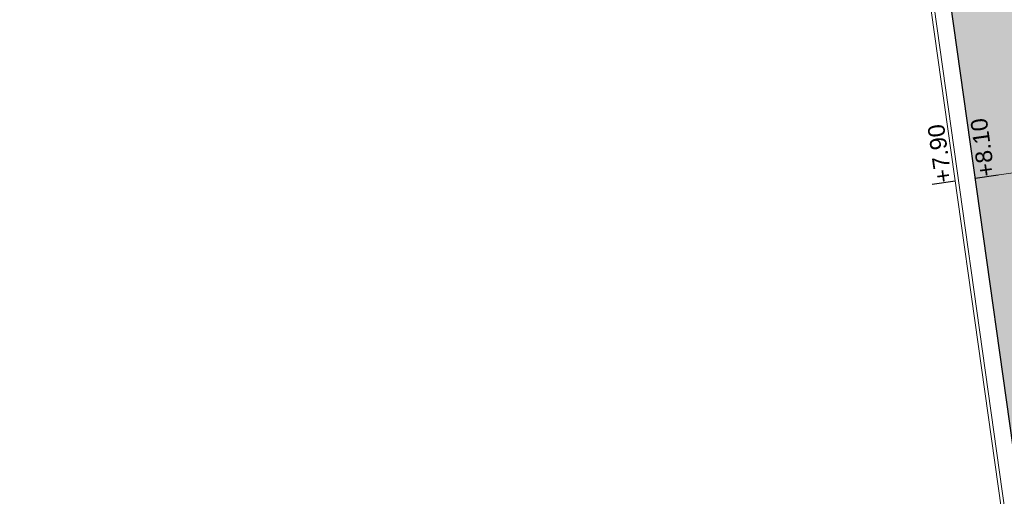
# Model space of a CAD drawing. Extents: x 98477 to 100410, y 398052 to 398969.
# Tile 166 of 256: x 98576 to 98605, y 398431 to 398445. Entities that reach past the tile are written whole.
import ezdxf
from ezdxf.enums import TextEntityAlignment as Align

# ---------------------------------------------------------------- set-up
doc = ezdxf.new("R2010")
doc.units = 0
doc.linetypes.add('AL-NUTSTRACE', pattern=[17, 5, -3.5, 0, -3.5, 5])
for name, color, linetype, lineweight in [('N-KO-kantverharding', 2, 'Continuous', 25), ("N-VH-arcering 'MAT' grijs 251", 251, 'Continuous', 18), ('N-VH-arcering printbeton', 8, 'Continuous', 9), ('X-AL-hoogtelijn - Niv 1', 1, 'AL-HOOGTELIJN', 18), ('X-AL-nutstrace VERWERKT', 252, 'AL-NUTSTRACE', 18), ('X-AL-planthoogte VERWERKT', 180, 'Continuous', 25)]:
    doc.layers.add(name, color=color, linetype=linetype, lineweight=lineweight)
doc.layers.add('X-AL-contourlijnen', color=30, linetype='Continuous', plot=False)
doc.layers.add('X-AL-hulplijn', color=30, linetype='Continuous', plot=False)
doc.styles.add('CS Annotative', font='arial.ttf')
doc.styles.get("Standard").update_dxf_attribs({"font": 'txt.shx'})
doc.linetypes.add('AL-HOOGTELIJN', pattern='A,10,-1.5,["H",Standard,S=0.9,R=0,X=-0.3,Y=-0.45],-1.5,30', length=43)

# ---------------------------------------------------------------- blocks, each defined once
blk = doc.blocks.new('*U326')
at = {"layer": 'X-AL-hulplijn', "flags": 128}
blk.add_lwpolyline([(0.3465938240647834, 0.0487105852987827), (-0.3465938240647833, -0.04871058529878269)], dxfattribs=at)
at = {"layer": 'X-AL-planthoogte VERWERKT', "linetype": 'Continuous', "style": 'CS Annotative'}
blk.add_attdef('HOOGTE-RECHTS', text='', height=0.4999999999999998, rotation=277.9999999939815, dxfattribs=at).set_placement((-2.910383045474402e-11, -5.820766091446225e-11), align=Align.MIDDLE_LEFT)

msp = doc.modelspace()

# ---------------------------------------------------------------- hatches: boundary and pattern name
at = {"layer": "N-VH-arcering 'MAT' grijs 251"}
h = msp.add_hatch(color=256, dxfattribs=at)
h.dxf.hatch_style = 1
edge = h.paths.add_edge_path()
edge.add_line((98801.70985258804, 398275.5025756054), (98759.07881222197, 398269.5111736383))
edge.add_arc((98758.55691309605, 398273.2246788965), 3.749999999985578, 188.0000000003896, 277.9999999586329, ccw=False)
edge.add_line((98754.84340783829, 398272.7027797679), (98754.7320693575, 398273.4949942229))
edge.add_arc((98759.43584268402, 398274.1560664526), 4.75000000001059, 98.00000000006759, 188.0000000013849, ccw=False)
edge.add_line((98758.77477045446, 398278.859839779), (98802.64364589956, 398285.0252081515))
edge.add_arc((98800.79960231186, 398298.1462600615), 13.24999999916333, 278.0000000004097, 315.3695932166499)
edge.add_arc((98814.32101528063, 398284.7981743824), 5.750000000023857, 97.99999999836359, 135.3695932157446, ccw=False)
edge.add_line((98813.52076995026, 398290.4922157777), (98817.94515990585, 398291.114023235))
edge.add_arc((98818.74540523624, 398285.4199818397), 5.750000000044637, 8.00000000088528, 97.99999999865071, ccw=False)
edge.add_line((98824.43944663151, 398286.2202271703), (98832.12180180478, 398231.5574297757))
edge.add_arc((98824.4472242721, 398230.4788382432), 7.74999999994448, -36.90337989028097, 8.000000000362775, ccw=False)
edge.add_line((98830.64450586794, 398225.8252159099), (98822.02531955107, 398214.3469478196))
edge.add_arc((98828.62242576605, 398209.3930917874), 8.249999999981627, 143.0966201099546, 188.000000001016)
edge.add_line((98820.45271419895, 398208.2449137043), (98820.95212056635, 398204.6914527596))
edge.add_line((98820.95212056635, 398204.6914527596), (98824.98814049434, 398175.9736787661))
edge.add_line((98824.98814049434, 398175.9736787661), (98826.34507822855, 398166.3185650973))
edge.add_arc((98829.56344945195, 398166.7708776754), 3.249999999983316, 187.9999999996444, 277.9999999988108)
edge.add_line((98830.01576203, 398163.552506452), (98845.49611657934, 398165.7281284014))
edge.add_line((98845.49611657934, 398165.7281284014), (98850.05134969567, 398166.3683246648))
edge.add_line((98850.05134969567, 398166.3683246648), (98871.26042709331, 398169.349066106))
edge.add_line((98871.26042709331, 398169.349066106), (98879.77673248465, 398170.5459547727))
edge.add_line((98879.77673248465, 398170.5459547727), (98895.91810200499, 398172.8144763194))
edge.add_line((98895.91810200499, 398172.8144763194), (98895.01347684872, 398179.2512187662))
edge.add_line((98895.01347684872, 398179.2512187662), (98835.84495974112, 398170.9356259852))
edge.add_arc((98835.18388751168, 398175.6393993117), 4.749999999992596, 188.0000000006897, 277.9999999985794, ccw=False)
edge.add_line((98830.48011418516, 398174.9783270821), (98825.97718274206, 398207.0183491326))
edge.add_arc((98833.65176027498, 398208.096940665), 7.750000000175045, 143.0966201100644, 188.0000000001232, ccw=False)
edge.add_line((98827.4544786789, 398212.7505629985), (98836.07366499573, 398224.2288310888))
edge.add_arc((98829.47655878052, 398229.1826871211), 8.250000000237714, 323.096620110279, 367.9999999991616)
edge.add_line((98837.64627034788, 398230.3308652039), (98837.34238794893, 398232.4931008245))
edge.add_line((98837.34238794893, 398232.4931008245), (98837.34238780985, 398232.493100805))
edge.add_line((98837.34238780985, 398232.493100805), (98829.68786739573, 398286.9578446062))
edge.add_arc((98835.38190879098, 398287.7580899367), 5.749999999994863, 97.99999999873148, 188.0000000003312, ccw=False)
edge.add_line((98834.58166346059, 398293.452131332), (98882.50500414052, 398300.1873176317))
edge.add_arc((98883.61838894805, 398292.2651730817), 8.000000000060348, 11.632034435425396, 97.9999999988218, ccw=False)
edge.add_line((98891.45409032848, 398293.8781776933), (98890.9995, 398296.0865))
edge.add_line((98890.9995, 398296.0865), (98889.023, 398305.688))
edge.add_line((98889.023, 398305.688), (98888.557, 398307.974))
edge.add_line((98888.557, 398307.974), (98887.38477368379, 398314.7597044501))
edge.add_arc((98879.50153614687, 398313.3978799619), 8.00000000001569, -82.00000000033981, 9.801079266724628, ccw=False)
edge.add_line((98880.6149209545, 398305.475735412), (98872.94460748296, 398304.3977431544))
edge.add_arc((98872.42270835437, 398308.1112484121), 3.749999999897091, 189.4265010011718, 278.00000000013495, ccw=False)
edge.add_arc((92946.7354543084, 397324.3039467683), 6003.049999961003, 9.42650100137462, 10.61166010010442)
edge.add_line((98847.1206531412, 398429.7738954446), (98842.31285519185, 398429.0982035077))
edge.add_arc((92946.7354539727, 397324.3039467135), 5998.200000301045, 9.428546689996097, 10.613773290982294, ccw=False)
edge.add_arc((98860.08948650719, 398306.4687901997), 3.840166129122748, -81.43407539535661, 6.657381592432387, ccw=False)
edge.add_line((98860.66146879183, 398302.6714605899), (98847.18483033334, 398300.7774425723))
edge.add_line((98847.18483033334, 398300.7774425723), (98842.62959721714, 398300.1372463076))
edge.add_line((98842.62959721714, 398300.1372463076), (98820.15051205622, 398296.9780169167))
edge.add_arc((98819.35026672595, 398302.672058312), 5.749999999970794, 187.9999999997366, 277.99999999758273, ccw=False)
edge.add_line((98813.65622533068, 398301.8718129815), (98812.30624625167, 398311.4774132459))
edge.add_line((98812.30624625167, 398311.4774132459), (98811.1093575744, 398319.9937186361))
edge.add_line((98811.1093575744, 398319.9937186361), (98809.24443803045, 398333.2633107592))
edge.add_line((98809.24443803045, 398333.2633107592), (98808.67382831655, 398337.3234098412))
edge.add_line((98808.67382831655, 398337.3234098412), (98807.71353391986, 398344.1562595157))
edge.add_line((98807.71353391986, 398344.1562595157), (98807.70657526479, 398344.2057729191))
edge.add_line((98807.70657526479, 398344.2057729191), (98811.66764753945, 398344.7624653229))
edge.add_line((98811.66764753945, 398344.7624653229), (98829.49247277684, 398347.2675811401))
edge.add_line((98829.49247277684, 398347.2675811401), (98831.96814294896, 398347.6155138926))
edge.add_line((98831.96814294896, 398347.6155138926), (98831.06351779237, 398354.0522563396))
edge.add_line((98831.06351779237, 398354.0522563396), (98828.58784762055, 398353.704323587))
edge.add_line((98828.58784762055, 398353.704323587), (98810.76302238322, 398351.1992077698))
edge.add_line((98810.76302238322, 398351.1992077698), (98806.80195010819, 398350.6425153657))
edge.add_line((98806.80195010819, 398350.6425153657), (98806.79499145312, 398350.6920287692))
edge.add_line((98806.79499145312, 398350.6920287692), (98805.14616655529, 398362.4240275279))
edge.add_line((98805.14616655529, 398362.4240275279), (98805.04836903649, 398363.119893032))
edge.add_line((98805.04836903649, 398363.119893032), (98803.99065346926, 398370.6459303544))
edge.add_line((98803.99065346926, 398370.6459303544), (98802.48758397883, 398381.3408254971))
edge.add_line((98802.48758397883, 398381.3408254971), (98801.4298684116, 398388.8668628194))
edge.add_line((98801.4298684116, 398388.8668628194), (98799.92679892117, 398399.561757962))
edge.add_line((98799.92679892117, 398399.561757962), (98798.86908335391, 398407.0877952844))
edge.add_line((98798.86908335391, 398407.0877952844), (98797.36601386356, 398417.7826904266))
edge.add_line((98797.36601386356, 398417.7826904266), (98796.79540414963, 398421.8427895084))
edge.add_line((98796.79540414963, 398421.8427895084), (98795.88382033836, 398428.3290453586))
edge.add_line((98795.88382033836, 398428.3290453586), (98795.87686168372, 398428.3785587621))
edge.add_line((98795.87686168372, 398428.3785587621), (98799.83793395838, 398428.9352511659))
edge.add_line((98799.83793395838, 398428.9352511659), (98817.66275919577, 398431.4403669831))
edge.add_line((98817.66275919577, 398431.4403669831), (98820.13842936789, 398431.7882997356))
edge.add_line((98820.13842936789, 398431.7882997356), (98819.2338042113, 398438.2250421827))
edge.add_line((98819.2338042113, 398438.2250421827), (98816.75813403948, 398437.87710943))
edge.add_line((98816.75813403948, 398437.87710943), (98798.93330880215, 398435.3719936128))
edge.add_line((98798.93330880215, 398435.3719936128), (98794.9722365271, 398434.8153012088))
edge.add_line((98794.9722365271, 398434.8153012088), (98794.96527787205, 398434.8648146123))
edge.add_line((98794.96527787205, 398434.8648146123), (98793.37870452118, 398446.1538705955))
edge.add_line((98793.37870452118, 398446.1538705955), (98792.73850825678, 398450.7091037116))
edge.add_line((98792.73850825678, 398450.7091037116), (98789.33816684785, 398474.9037900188))
edge.add_line((98789.33816684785, 398474.9037900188), (98783.89169246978, 398474.1383379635))
edge.add_line((98783.89169246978, 398474.1383379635), (98786.76317609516, 398453.7066703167))
edge.add_arc((98782.05940276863, 398453.0455980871), 4.750000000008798, -82.0000000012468, 7.999999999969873, ccw=False)
edge.add_line((98782.72047499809, 398448.3418247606), (98773.11487473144, 398446.9918456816))
edge.add_line((98773.11487473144, 398446.9918456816), (98764.5985693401, 398445.7949570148))
edge.add_line((98764.5985693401, 398445.7949570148), (98743.40683266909, 398442.8166526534))
edge.add_line((98743.40683266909, 398442.8166526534), (98734.89052727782, 398441.6197639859))
edge.add_line((98734.89052727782, 398441.6197639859), (98611.80020633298, 398424.3205475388))
edge.add_line((98611.80020633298, 398424.3205475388), (98607.65702311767, 398453.8008279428))
edge.add_arc((98611.6373665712, 398454.1216500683), 3.993251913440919, 101.39182936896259, 184.6081706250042, ccw=False)
edge.add_line((98610.84862924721, 398458.0362323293), (98611.83889731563, 398458.1754054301))
edge.add_line((98611.83889731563, 398458.1754054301), (98639.5664032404, 398462.0722522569))
edge.add_line((98639.5664032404, 398462.0722522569), (98641.54693937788, 398462.3505984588))
edge.add_line((98641.54693937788, 398462.3505984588), (98659.37176461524, 398464.8557142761))
edge.add_line((98659.37176461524, 398464.8557142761), (98661.84743478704, 398465.2036470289))
edge.add_line((98661.84743478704, 398465.2036470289), (98660.94280963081, 398471.6403894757))
edge.add_line((98660.94280963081, 398471.6403894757), (98649.90132066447, 398470.0886093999))
edge.add_line((98649.90132066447, 398470.0886093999), (98624.64948491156, 398466.5396953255))
edge.add_line((98624.64948491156, 398466.5396953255), (98622.66894877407, 398466.2613491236))
edge.add_line((98622.66894877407, 398466.2613491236), (98604.84412353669, 398463.7562333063))
edge.add_line((98604.84412353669, 398463.7562333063), (98602.86358739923, 398463.4778871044))
edge.add_line((98602.86358739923, 398463.4778871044), (98594.9414428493, 398462.3645022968))
edge.add_line((98594.9414428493, 398462.3645022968), (98576.27488975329, 398459.7410893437))
edge.add_line((98576.27488975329, 398459.7410893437), (98577.17951490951, 398453.3043468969))
edge.add_line((98577.17951490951, 398453.3043468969), (98578.1697829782, 398453.4435199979))
edge.add_line((98578.1697829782, 398453.4435199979), (98598.47059208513, 398456.2943364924))
edge.add_arc((98598.79151287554, 398452.3139562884), 3.993296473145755, 11.424909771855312, 94.60953932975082, ccw=False)
edge.add_line((98602.70568277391, 398453.1049624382), (98606.84886598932, 398423.6246820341))
edge.add_line((98606.84886598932, 398423.6246820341), (98548.81915716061, 398415.4691383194))
edge.add_arc((98548.15808493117, 398420.172911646), 4.750000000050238, 188.0000000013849, 277.99999999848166, ccw=False)
edge.add_line((98543.45431160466, 398419.5118394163), (98539.76818545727, 398445.7399897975))
edge.add_line((98539.76818545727, 398445.7399897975), (98538.97597100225, 398445.6286513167))
edge.add_line((98538.97597100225, 398445.6286513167), (98538.73241807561, 398447.361620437))
edge.add_line((98538.73241807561, 398447.361620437), (98534.77134580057, 398446.8049280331))
edge.add_line((98534.77134580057, 398446.8049280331), (98536.52992450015, 398434.2919904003))
edge.add_line((98536.52992450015, 398434.2919904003), (98537.17012076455, 398429.7367572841))
edge.add_line((98537.17012076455, 398429.7367572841), (98538.39484405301, 398421.0223982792))
edge.add_line((98538.39484405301, 398421.0223982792), (98539.03504031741, 398416.467165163))
edge.add_line((98539.03504031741, 398416.467165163), (98541.02521566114, 398402.30633178))
edge.add_line((98541.02521566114, 398402.30633178), (98541.66541192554, 398397.7510986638))
edge.add_line((98541.66541192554, 398397.7510986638), (98543.65558726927, 398383.5902652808))
edge.add_line((98543.65558726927, 398383.5902652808), (98544.29578353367, 398379.0350321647))
edge.add_line((98544.29578353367, 398379.0350321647), (98545.60401068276, 398369.7265123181))
edge.add_arc((98543.87104156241, 398369.4829593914), 1.750000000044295, -82.00000000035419, 7.99999999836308, ccw=False)
edge.add_line((98544.11459448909, 398367.7499902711), (98522.47723718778, 398364.7090580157))
edge.add_line((98522.47723718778, 398364.7090580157), (98523.21485462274, 398359.4606372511))
edge.add_line((98523.21485462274, 398359.4606372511), (98545.05026553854, 398362.5294041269))
edge.add_line((98545.05026553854, 398362.5294041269), (98549.60549865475, 398363.1696003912))
edge.add_line((98549.60549865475, 398363.1696003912), (98564.16243926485, 398365.2154449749))
edge.add_arc((98564.82351149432, 398360.5116716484), 4.749999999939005, 8.000000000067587, 97.99999999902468, ccw=False)
edge.add_line((98569.5272848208, 398361.172743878), (98576.49985717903, 398311.5603136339))
edge.add_arc((98571.7960838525, 398310.8992414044), 4.749999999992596, -82.0000000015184, 7.999999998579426, ccw=False)
edge.add_line((98572.45715608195, 398306.1954680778), (98563.84182388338, 398304.9846620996))
edge.add_line((98563.84182388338, 398304.9846620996), (98559.28659076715, 398304.3444658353))
edge.add_line((98559.28659076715, 398304.3444658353), (98541.0161448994, 398301.7767221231))
edge.add_line((98541.0161448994, 398301.7767221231), (98541.7537623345, 398296.5283013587))
edge.add_line((98541.7537623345, 398296.5283013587), (98553.88454617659, 398298.2331718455))
edge.add_arc((98554.12809910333, 398296.5002027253), 1.749999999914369, 7.999999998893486, 98.0000000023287, ccw=False)
edge.add_line((98555.86106822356, 398296.7437556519), (98557.35022040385, 398286.1478873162))
edge.add_line((98557.35022040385, 398286.1478873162), (98557.99041666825, 398281.5926542))
edge.add_line((98557.99041666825, 398281.5926542), (98560.13368242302, 398266.3425259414))
edge.add_line((98560.13368242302, 398266.3425259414), (98560.77387868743, 398261.7872928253))
edge.add_line((98560.77387868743, 398261.7872928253), (98562.9171444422, 398246.5371645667))
edge.add_line((98562.9171444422, 398246.5371645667), (98563.5573407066, 398241.9819314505))
edge.add_line((98563.5573407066, 398241.9819314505), (98565.70060646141, 398226.7318031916))
edge.add_line((98565.70060646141, 398226.7318031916), (98566.34080272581, 398222.1765700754))
edge.add_line((98566.34080272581, 398222.1765700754), (98567.56552601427, 398213.4622110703))
edge.add_line((98567.56552601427, 398213.4622110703), (98568.20572227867, 398208.9069779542))
edge.add_line((98568.20572227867, 398208.9069779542), (98576.53105717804, 398149.6691420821))
edge.add_line((98576.53105717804, 398149.6691420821), (98576.55610833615, 398149.4908938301))
edge.add_line((98576.55610833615, 398149.4908938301), (98535.4599834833, 398143.7152101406))
edge.add_line((98535.4599834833, 398143.7152101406), (98536.3465161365, 398137.4072025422))
edge.add_line((98536.3465161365, 398137.4072025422), (98537.33678420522, 398137.5463756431))
edge.add_line((98537.33678420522, 398137.5463756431), (98577.44264098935, 398143.1828862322))
edge.add_line((98577.44264098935, 398143.1828862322), (98578.76478544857, 398133.7753395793))
edge.add_line((98578.76478544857, 398133.7753395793), (98538.65892866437, 398128.1388289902))
edge.add_line((98538.65892866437, 398128.1388289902), (98537.66866059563, 398127.9996558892))
edge.add_line((98537.66866059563, 398127.9996558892), (98538.57328575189, 398121.5629134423))
edge.add_line((98538.57328575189, 398121.5629134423), (98579.66941060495, 398127.3385971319))
edge.add_line((98579.66941060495, 398127.3385971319), (98579.67636925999, 398127.2890837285))
edge.add_line((98579.67636925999, 398127.2890837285), (98580.7660946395, 398119.5352847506))
edge.add_line((98580.7660946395, 398119.5352847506), (98582.57534495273, 398106.6617998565))
edge.add_line((98582.57534495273, 398106.6617998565), (98583.06245080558, 398103.1958616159))
edge.add_line((98583.06245080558, 398103.1958616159), (98584.87170111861, 398090.3223767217))
edge.add_line((98584.87170111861, 398090.3223767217), (98585.35880697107, 398086.8564384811))
edge.add_line((98585.35880697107, 398086.8564384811), (98587.16805728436, 398073.9829535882))
edge.add_line((98587.16805728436, 398073.9829535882), (98588.14928671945, 398067.0011433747))
edge.add_arc((98585.92118356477, 398066.6880038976), 2.249999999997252, -71.05267843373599, 7.999999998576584, ccw=False)
edge.add_line((98586.6517556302, 398064.5599145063), (98587.08769329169, 398064.7095716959))
edge.add_line((98587.08769329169, 398064.7095716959), (98595.76511800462, 398067.6885274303))
edge.add_line((98595.76511800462, 398067.6885274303), (98596.09256923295, 398067.8009412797))
edge.add_arc((98595.36199716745, 398069.9290306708), 2.249999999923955, 187.9999999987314, 288.947321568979, ccw=False)
edge.add_line((98593.13389401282, 398069.6158911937), (98582.46560133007, 398145.5247379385))
edge.add_arc((98587.16937465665, 398146.1858101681), 4.750000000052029, 98.00000000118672, 187.9999999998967, ccw=False)
edge.add_line((98586.50830242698, 398150.8895834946), (98609.06670264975, 398154.0599598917))
edge.add_line((98609.06670264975, 398154.0599598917), (98621.30783352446, 398156.2004915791))
edge.add_line((98621.30783352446, 398156.2004915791), (98618.71337939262, 398174.6609919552))
edge.add_line((98618.71337939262, 398174.6609919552), (98600.88855415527, 398172.155876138))
edge.add_line((98600.88855415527, 398172.155876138), (98602.70587460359, 398159.2249692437))
edge.add_line((98602.70587460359, 398159.2249692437), (98585.67326382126, 398156.8311919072))
edge.add_arc((98585.08617653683, 398161.633146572), 4.837710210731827, 189.0296070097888, 276.97039299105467, ccw=False)
edge.add_line((98580.30841826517, 398160.8738930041), (98573.6350680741, 398208.3572469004))
edge.add_line((98573.6350680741, 398208.3572469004), (98572.71652560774, 398214.8930161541))
edge.add_line((98572.71652560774, 398214.8930161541), (98570.01656744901, 398234.1042166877))
edge.add_line((98570.01656744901, 398234.1042166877), (98569.09802498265, 398240.6399859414))
edge.add_line((98569.09802498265, 398240.6399859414), (98568.63179509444, 398243.9573839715))
edge.add_line((98568.63179509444, 398243.9573839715), (98568.16556520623, 398247.2747820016))
edge.add_arc((98572.86933853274, 398247.9358542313), 4.74999999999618, 98.00000000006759, 188.0000000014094, ccw=False)
edge.add_line((98572.20826630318, 398252.6396275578), (98597.85620928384, 398256.2442108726))
edge.add_line((98597.85620928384, 398256.2442108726), (98604.39197853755, 398257.1627533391))
edge.add_line((98604.39197853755, 398257.1627533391), (98619.64210679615, 398259.3060190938))
edge.add_line((98619.64210679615, 398259.3060190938), (98626.17787604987, 398260.2245615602))
edge.add_line((98626.17787604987, 398260.2245615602), (98639.44746817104, 398262.089481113))
edge.add_line((98639.44746817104, 398262.089481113), (98639.4969815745, 398262.096439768))
edge.add_line((98639.4969815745, 398262.096439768), (98640.05367397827, 398258.1353674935))
edge.add_line((98640.05367397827, 398258.1353674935), (98641.8629242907, 398245.2618825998))
edge.add_line((98641.8629242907, 398245.2618825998), (98642.14127049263, 398243.2813464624))
edge.add_line((98642.14127049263, 398243.2813464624), (98643.25465530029, 398235.3592019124))
edge.add_line((98643.25465530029, 398235.3592019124), (98644.5767997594, 398225.9516552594))
edge.add_line((98644.5767997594, 398225.9516552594), (98646.03811731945, 398215.5538405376))
edge.add_line((98646.03811731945, 398215.5538405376), (98646.38605007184, 398213.0781703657))
edge.add_line((98646.38605007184, 398213.0781703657), (98652.82279251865, 398213.9827955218))
edge.add_line((98652.82279251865, 398213.9827955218), (98652.47485976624, 398216.4584656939))
edge.add_line((98652.47485976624, 398216.4584656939), (98651.70940771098, 398221.904940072))
edge.add_line((98651.70940771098, 398221.904940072), (98651.43106150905, 398223.8854762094))
edge.add_line((98651.43106150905, 398223.8854762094), (98649.62181119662, 398236.758961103))
edge.add_line((98649.62181119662, 398236.758961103), (98649.34346499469, 398238.7394972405))
edge.add_line((98649.34346499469, 398238.7394972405), (98646.49041642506, 398259.0399926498))
edge.add_line((98646.49041642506, 398259.0399926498), (98645.93372402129, 398263.0010649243))
edge.add_line((98645.93372402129, 398263.0010649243), (98645.98323742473, 398263.0080235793))
edge.add_line((98645.98323742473, 398263.0080235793), (98654.39783815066, 398264.1906185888))
edge.add_line((98654.39783815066, 398264.1906185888), (98722.62535253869, 398273.7793704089))
edge.add_line((98722.62535253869, 398273.7793704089), (98731.14165792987, 398274.9762590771))
edge.add_line((98731.14165792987, 398274.9762590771), (98743.97026282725, 398276.7792019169))
edge.add_arc((98744.55735011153, 398271.9772472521), 4.837710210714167, 9.02960700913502, 96.9703929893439, ccw=False)
edge.add_line((98749.33510838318, 398272.73650082), (98750.7268393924, 398262.8338201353))
edge.add_line((98750.7268393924, 398262.8338201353), (98752.41029510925, 398263.0704144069))
edge.add_line((98752.41029510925, 398263.0704144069), (98756.96552822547, 398263.7106106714))
edge.add_line((98756.96552822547, 398263.7106106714), (98772.21565648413, 398265.8538764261))
edge.add_line((98772.21565648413, 398265.8538764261), (98776.77088960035, 398266.4940726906))
edge.add_line((98776.77088960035, 398266.4940726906), (98795.98209013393, 398269.1940308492))
edge.add_line((98795.98209013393, 398269.1940308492), (98800.53732325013, 398269.8342271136))
edge.add_line((98800.53732325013, 398269.8342271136), (98802.46834598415, 398270.1056146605))
edge.add_line((98802.46834598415, 398270.1056146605), (98801.70985258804, 398275.5025756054))
edge = h.paths.add_edge_path(flags=16)
edge.add_line((98744.0622075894, 398333.4636472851), (98751.98435213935, 398334.5770320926))
edge.add_line((98751.98435213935, 398334.5770320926), (98753.96600319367, 398334.8555349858))
edge.add_line((98753.96600319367, 398334.8555349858), (98764.36270300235, 398336.316695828))
edge.add_line((98764.36270300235, 398336.316695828), (98764.36270299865, 398336.3166958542))
edge.add_line((98764.36270299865, 398336.3166958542), (98766.34323913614, 398336.5950420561))
edge.add_line((98766.34323913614, 398336.5950420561), (98774.26538368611, 398337.7084268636))
edge.add_line((98774.26538368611, 398337.7084268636), (98774.24729118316, 398337.8371617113))
edge.add_line((98774.24729118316, 398337.8371617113), (98802.48973650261, 398341.8063785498))
edge.add_line((98802.48973650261, 398341.8063785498), (98803.0185942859, 398338.0433598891))
edge.add_line((98803.0185942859, 398338.0433598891), (98808.47417984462, 398299.2248515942))
edge.add_arc((98800.79960231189, 398298.1462600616), 7.750000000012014, -82.00000000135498, 8.000000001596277, ccw=False)
edge.add_line((98801.87819384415, 398290.4716825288), (98771.96746476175, 398286.2680036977))
edge.add_line((98771.96746476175, 398286.2680036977), (98767.41223164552, 398285.6278074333))
edge.add_line((98767.41223164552, 398285.6278074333), (98755.13290759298, 398283.9020609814))
edge.add_line((98755.13290759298, 398283.9020609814), (98746.61660220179, 398282.7051723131))
edge.add_line((98746.61660220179, 398282.7051723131), (98730.37620587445, 398280.4227334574))
edge.add_line((98730.37620587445, 398280.4227334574), (98721.85990048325, 398279.2258447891))
edge.add_line((98721.85990048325, 398279.2258447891), (98654.3282516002, 398269.7348904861))
edge.add_arc((98653.66717937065, 398274.4386638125), 4.749999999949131, 187.9999999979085, 277.9999999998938, ccw=False)
edge.add_line((98648.96340604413, 398273.7775915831), (98644.1340994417, 398308.1398935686))
edge.add_line((98644.1340994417, 398308.1398935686), (98642.93721077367, 398316.6561989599))
edge.add_line((98642.93721077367, 398316.6561989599), (98640.29988051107, 398335.4217788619))
edge.add_line((98640.29988051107, 398335.4217788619), (98638.12129075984, 398335.1155980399))
edge.add_line((98638.12129075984, 398335.1155980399), (98637.23004949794, 398334.990342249))
edge.add_line((98637.23004949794, 398334.990342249), (98635.05145974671, 398334.6841614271))
edge.add_line((98635.05145974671, 398334.6841614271), (98635.74036659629, 398329.7823344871))
edge.add_line((98635.74036659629, 398329.7823344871), (98636.93725526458, 398321.266029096))
edge.add_line((98636.93725526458, 398321.266029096), (98638.384655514, 398310.967241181))
edge.add_line((98638.384655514, 398310.967241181), (98639.02485177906, 398306.4120080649))
edge.add_line((98639.02485177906, 398306.4120080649), (98641.16811753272, 398291.1618798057))
edge.add_line((98641.16811753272, 398291.1618798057), (98642.36500620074, 398282.6455744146))
edge.add_line((98642.36500620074, 398282.6455744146), (98643.71498527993, 398273.0399741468))
edge.add_arc((98639.01121195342, 398272.3789019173), 4.749999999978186, -82.00000000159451, 7.999999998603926, ccw=False)
edge.add_line((98639.67228418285, 398267.6751285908), (98619.32227537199, 398264.8151213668))
edge.add_line((98619.32227537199, 398264.8151213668), (98614.27190822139, 398264.1053385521))
edge.add_line((98614.27190822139, 398264.1053385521), (98593.92189940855, 398261.2453313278))
edge.add_arc((98593.26082717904, 398265.9491046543), 4.750000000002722, 188.0000000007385, 277.9999999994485, ccw=False)
edge.add_line((98588.55705385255, 398265.2880324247), (98581.77932383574, 398313.5140873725))
edge.add_line((98581.77932383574, 398313.5140873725), (98580.58243516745, 398322.0303927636))
edge.add_line((98580.58243516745, 398322.0303927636), (98575.23122943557, 398360.1062000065))
edge.add_line((98575.23122943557, 398360.1062000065), (98574.59103317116, 398364.6614331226))
edge.add_line((98574.59103317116, 398364.6614331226), (98572.66348572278, 398378.3766458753))
edge.add_line((98572.66348572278, 398378.3766458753), (98571.18825085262, 398388.8734874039))
edge.add_line((98571.18825085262, 398388.8734874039), (98568.51612731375, 398407.8866343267))
edge.add_arc((98573.21990064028, 398408.5477065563), 4.750000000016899, 97.9999999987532, 188.0000000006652, ccw=False)
edge.add_line((98572.55882841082, 398413.2514798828), (98607.11918401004, 398418.1086211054))
edge.add_line((98607.11918401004, 398418.1086211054), (98607.61431804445, 398418.1782076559))
edge.add_line((98607.61431804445, 398418.1782076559), (98611.58353488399, 398389.9357623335))
edge.add_line((98611.58353488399, 398389.9357623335), (98611.454800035, 398389.9176698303))
edge.add_line((98611.454800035, 398389.9176698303), (98613.2640503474, 398377.0441849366))
edge.add_line((98613.2640503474, 398377.0441849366), (98613.33363689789, 398376.5490509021))
edge.add_line((98613.33363689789, 398376.5490509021), (98626.20712179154, 398378.3583012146))
edge.add_line((98626.20712179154, 398378.3583012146), (98628.18765792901, 398378.6366474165))
edge.add_line((98628.18765792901, 398378.6366474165), (98636.10980247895, 398379.7500322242))
edge.add_line((98636.10980247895, 398379.7500322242), (98648.36932117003, 398381.4729952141))
edge.add_line((98648.36932117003, 398381.4729952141), (98647.4646960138, 398387.9097376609))
edge.add_line((98647.4646960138, 398387.9097376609), (98634.59121112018, 398386.1004873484))
edge.add_line((98634.59121112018, 398386.1004873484), (98632.49184281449, 398385.8054403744))
edge.add_line((98632.49184281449, 398385.8054403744), (98619.73719008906, 398384.0128908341))
edge.add_line((98619.73719008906, 398384.0128908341), (98617.50908693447, 398383.6997513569))
edge.add_line((98617.50908693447, 398383.6997513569), (98612.56565838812, 398418.8740731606))
edge.add_line((98612.56565838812, 398418.8740731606), (98613.06079242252, 398418.943659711))
edge.add_line((98613.06079242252, 398418.943659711), (98667.57504960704, 398426.6051389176))
edge.add_line((98667.57504960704, 398426.6051389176), (98722.08930679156, 398434.2666181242))
edge.add_line((98722.08930679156, 398434.2666181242), (98726.14940587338, 398434.8372278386))
edge.add_line((98726.14940587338, 398434.8372278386), (98759.42241298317, 398439.51344403))
edge.add_line((98759.42241298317, 398439.51344403), (98763.48251206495, 398440.084053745))
edge.add_line((98763.48251206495, 398440.084053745), (98783.48592705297, 398442.8953503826))
edge.add_arc((98784.14699928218, 398438.191577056), 4.750000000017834, 8.000000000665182, 97.99999999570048, ccw=False)
edge.add_line((98788.85077260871, 398438.8526492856), (98795.6145853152, 398390.7256211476))
edge.add_arc((98790.91081198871, 398390.064548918), 4.749999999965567, -82.00000000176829, 8.000000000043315, ccw=False)
edge.add_line((98791.57188421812, 398385.3607755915), (98787.36324492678, 398384.7692899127))
edge.add_line((98787.36324492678, 398384.7692899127), (98774.48976003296, 398382.9600396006))
edge.add_line((98774.48976003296, 398382.9600396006), (98766.12199485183, 398381.7840268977))
edge.add_line((98766.12199485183, 398381.7840268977), (98766.07248144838, 398381.7770682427))
edge.add_line((98766.07248144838, 398381.7770682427), (98764.94517930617, 398389.7982395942))
edge.add_line((98764.94517930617, 398389.7982395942), (98762.09213076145, 398410.0987350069))
edge.add_line((98762.09213076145, 398410.0987350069), (98761.95295766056, 398411.0890030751))
edge.add_line((98761.95295766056, 398411.0890030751), (98755.5162152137, 398410.1843779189))
edge.add_line((98755.5162152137, 398410.1843779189), (98755.65538831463, 398409.1941098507))
edge.add_line((98755.65538831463, 398409.1941098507), (98758.50843688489, 398388.893614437))
edge.add_line((98758.50843688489, 398388.893614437), (98759.63573900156, 398380.8724430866))
edge.add_line((98759.63573900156, 398380.8724430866), (98759.5862255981, 398380.8654844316))
edge.add_line((98759.5862255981, 398380.8654844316), (98748.79230364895, 398379.3484976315))
edge.add_line((98748.79230364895, 398379.3484976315), (98744.23707053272, 398378.7083013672))
edge.add_line((98744.23707053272, 398378.7083013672), (98741.31577972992, 398378.2977407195))
edge.add_line((98741.31577972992, 398378.2977407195), (98735.86930535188, 398377.532288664))
edge.add_line((98735.86930535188, 398377.532288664), (98732.94801454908, 398377.1217280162))
edge.add_line((98732.94801454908, 398377.1217280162), (98728.39278143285, 398376.4815317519))
edge.add_line((98728.39278143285, 398376.4815317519), (98718.31915239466, 398375.0657755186))
edge.add_arc((98720.44154218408, 398359.9641874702), 15.25000000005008, 97.9999999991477, 128.0000000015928)
edge.add_line((98711.052704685, 398371.9813514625), (98707.24934533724, 398369.0098414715))
edge.add_line((98707.24934533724, 398369.0098414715), (98710.51235115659, 398364.8333844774))
edge.add_line((98710.51235115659, 398364.8333844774), (98713.62044188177, 398367.261691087))
edge.add_arc((98721.25410813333, 398357.3241039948), 12.53110121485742, 99.37790491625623, 127.53006232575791, ccw=False)
edge.add_line((98719.21222162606, 398369.6877279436), (98728.55711414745, 398371.001066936))
edge.add_line((98728.55711414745, 398371.001066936), (98733.11234726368, 398371.6412632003))
edge.add_line((98733.11234726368, 398371.6412632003), (98743.90626921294, 398373.1582500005))
edge.add_line((98743.90626921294, 398373.1582500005), (98752.42257460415, 398374.3551386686))
edge.add_line((98752.42257460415, 398374.3551386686), (98763.21649655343, 398375.8721254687))
edge.add_line((98763.21649655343, 398375.8721254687), (98767.77172966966, 398376.512321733))
edge.add_line((98767.77172966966, 398376.512321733), (98793.32064568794, 398380.102987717))
edge.add_arc((98793.7681908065, 398376.2908113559), 3.838357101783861, 9.304190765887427, 96.69580920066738, ccw=False)
edge.add_line((98797.55605007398, 398376.9113815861), (98799.60189465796, 398362.3544409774))
edge.add_line((98799.60189465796, 398362.3544409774), (98801.64078058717, 398347.8470137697))
edge.add_line((98801.64078058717, 398347.8470137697), (98801.71036713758, 398347.3518797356))
edge.add_line((98801.71036713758, 398347.3518797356), (98773.46792181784, 398343.3826628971))
edge.add_line((98773.46792181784, 398343.3826628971), (98773.36075853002, 398344.1451693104))
edge.add_line((98773.36075853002, 398344.1451693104), (98770.8850883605, 398343.7972365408))
edge.add_line((98770.8850883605, 398343.7972365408), (98758.01160346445, 398341.9879862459))
edge.add_line((98758.01160346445, 398341.9879862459), (98756.03106732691, 398341.7096400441))
edge.add_line((98756.03106732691, 398341.7096400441), (98743.15758242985, 398339.900389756))
edge.add_line((98743.15758242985, 398339.900389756), (98743.15758243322, 398339.9003897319))
edge.add_line((98743.15758243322, 398339.9003897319), (98742.16731436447, 398339.761216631))
edge.add_line((98742.16731436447, 398339.761216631), (98743.07193952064, 398333.3244741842))
edge.add_line((98743.07193952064, 398333.3244741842), (98744.0622075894, 398333.4636472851))
edge = h.paths.add_edge_path(flags=16)
edge.add_line((98545.99047331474, 398402.9031704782), (98545.73996173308, 398404.6856530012))
edge.add_arc((98550.44373505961, 398405.3467252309), 4.750000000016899, 98.00000000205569, 188.0000000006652, ccw=False)
edge.add_line((98549.78266282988, 398410.0504985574), (98557.70480737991, 398411.1638833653))
edge.add_arc((98558.36587960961, 398406.4601100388), 4.750000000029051, 8.000000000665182, 98.00000000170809, ccw=False)
edge.add_line((98563.06965293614, 398407.1211822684), (98563.35495779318, 398405.0911327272))
edge.add_line((98563.35495779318, 398405.0911327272), (98565.09462155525, 398392.7127818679))
edge.add_line((98565.09462155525, 398392.7127818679), (98565.44255430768, 398390.237111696))
edge.add_line((98565.44255430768, 398390.237111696), (98567.18221806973, 398377.8587608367))
edge.add_line((98567.18221806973, 398377.8587608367), (98567.46752292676, 398375.8287112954))
edge.add_arc((98562.76374960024, 398375.1676390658), 4.749999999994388, -82.00000000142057, 7.9999999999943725, ccw=False)
edge.add_line((98563.42482182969, 398370.4638657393), (98555.50267727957, 398369.3504809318))
edge.add_arc((98554.84160505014, 398374.0542542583), 4.749999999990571, 187.9999999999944, 277.99999999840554, ccw=False)
edge.add_line((98550.13783172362, 398373.3931820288), (98549.88732014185, 398375.1756645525))
edge.add_line((98549.88732014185, 398375.1756645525), (98548.07806982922, 398388.0491494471))
edge.add_line((98548.07806982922, 398388.0491494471), (98547.79972362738, 398390.0296855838))
edge.add_line((98547.79972362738, 398390.0296855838), (98545.99047331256, 398402.9031704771))
edge = h.paths.add_edge_path(flags=16)
edge.add_line((98580.97427237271, 398279.7231952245), (98580.69592617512, 398281.7037313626))
edge.add_line((98580.69592617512, 398281.7037313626), (98579.23460861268, 398292.1015460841))
edge.add_line((98579.23460861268, 398292.1015460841), (98578.55961907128, 398296.9043462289))
edge.add_arc((98573.85584574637, 398296.2432739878), 4.750000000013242, 8.000000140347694, 98.00000000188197)
edge.add_line((98573.19477351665, 398300.9470473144), (98565.5697093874, 398299.8754144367))
edge.add_arc((98566.23078161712, 398295.1716411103), 4.749999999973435, 98.00000000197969, 186.1903587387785)
edge.add_line((98561.5084782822, 398294.6594387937), (98561.50613232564, 398294.659109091))
edge.add_line((98561.50613232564, 398294.659109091), (98563.66331539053, 398279.3099540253))
edge.add_line((98563.66331539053, 398279.3099540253), (98563.94166159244, 398277.329417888))
edge.add_line((98563.94166159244, 398277.329417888), (98566.09884465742, 398261.9802628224))
edge.add_line((98566.09884465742, 398261.9802628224), (98566.10119061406, 398261.980592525))
edge.add_arc((98570.78174201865, 398262.7898752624), 4.749999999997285, 189.8096412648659, 277.9999999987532)
edge.add_line((98571.4428142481, 398258.0861019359), (98579.06787837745, 398259.1577348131))
edge.add_arc((98578.406806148, 398263.8615081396), 4.749999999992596, 277.9999999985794, 367.9999999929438)
edge.add_line((98583.11057947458, 398264.5225803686), (98582.43558993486, 398269.325380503))
edge.add_line((98582.43558993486, 398269.325380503), (98580.97427237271, 398279.7231952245))
edge = h.paths.add_edge_path(flags=16)
edge.add_line((98615.08128089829, 398162.7819088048), (98614.48868373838, 398166.998456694))
edge.add_arc((98612.75571461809, 398166.7549037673), 1.749999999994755, 8.000000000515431, 98.00000000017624)
edge.add_line((98612.51216169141, 398168.4878728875), (98608.55108941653, 398167.9311804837))
edge.add_arc((98608.79464234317, 398166.1982113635), 1.749999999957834, 97.99999999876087, 188.000000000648)
edge.add_line((98607.06167322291, 398165.9546584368), (98607.65427038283, 398161.7381105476))
edge.add_arc((98609.38723950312, 398161.9816634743), 1.749999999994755, 188.0000000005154, 277.999999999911)
edge.add_line((98609.6307924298, 398160.248694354), (98613.59186470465, 398160.8053867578))
edge.add_arc((98613.348311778, 398162.5383558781), 1.749999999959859, 277.9999999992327, 368.0000000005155)
at = {"layer": 'N-VH-arcering printbeton'}
h = msp.add_hatch(dxfattribs=at)
h.set_pattern_fill('CS-PRINTBETON', color=256)
h.set_pattern_definition([(45, (0, 0), (-0.3535533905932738, 0.3535533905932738), []), (45, (0.35, 0), (-0.3535533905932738, 0.3535533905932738), [0.5000000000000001, -0.2])])
edge = h.paths.add_edge_path()
edge.add_line((98553.14692874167, 398303.4815926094), (98564.83209195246, 398305.1238352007))
edge.add_line((98564.83209195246, 398305.1238352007), (98572.45715608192, 398306.1954680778))
edge.add_arc((98571.7960838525, 398310.8992414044), 4.749999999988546, 277.9999999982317, 367.9999999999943)
edge.add_line((98576.49985717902, 398311.5603136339), (98569.5272848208, 398361.172743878))
edge.add_arc((98564.82351149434, 398360.5116716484), 4.749999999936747, 8.000000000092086, 97.99999999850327)
edge.add_line((98564.16243926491, 398365.2154449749), (98549.60549865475, 398363.1696003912))
edge.add_line((98549.60549865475, 398363.1696003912), (98545.05026553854, 398362.5294041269))
edge.add_line((98545.05026553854, 398362.5294041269), (98523.21485462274, 398359.4606372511))
edge.add_line((98523.21485462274, 398359.4606372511), (98522.47723718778, 398364.7090580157))
edge.add_line((98522.47723718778, 398364.7090580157), (98544.11459448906, 398367.7499902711))
edge.add_arc((98543.87104156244, 398369.4829593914), 1.750000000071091, 277.9999999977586, 367.9999999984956)
edge.add_line((98545.60401068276, 398369.7265123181), (98544.29578353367, 398379.0350321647))
edge.add_line((98544.29578353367, 398379.0350321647), (98543.65558726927, 398383.5902652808))
edge.add_line((98543.65558726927, 398383.5902652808), (98541.66541192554, 398397.7510986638))
edge.add_line((98541.66541192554, 398397.7510986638), (98541.02521566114, 398402.30633178))
edge.add_line((98541.02521566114, 398402.30633178), (98539.03504031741, 398416.467165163))
edge.add_line((98539.03504031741, 398416.467165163), (98538.39484405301, 398421.0223982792))
edge.add_line((98538.39484405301, 398421.0223982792), (98537.17012076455, 398429.7367572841))
edge.add_line((98537.17012076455, 398429.7367572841), (98536.52992450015, 398434.2919904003))
edge.add_line((98536.52992450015, 398434.2919904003), (98535.0496920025, 398444.8243918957))
edge.add_line((98535.0496920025, 398444.8243918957), (98533.81185691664, 398444.6504255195))
edge.add_line((98533.81185691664, 398444.6504255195), (98544.43576214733, 398369.0574119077))
edge.add_line((98544.43576214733, 398369.0574119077), (98521.65959656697, 398365.8564305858))
edge.add_line((98521.65959656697, 398365.8564305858), (98522.74514675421, 398358.1323396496))
edge.add_line((98522.74514675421, 398358.1323396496), (98564.33640564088, 398363.9776098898))
edge.add_arc((98564.75392494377, 398361.0068056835), 3.000000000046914, 8.000000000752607, 98.00000000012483, ccw=False)
edge.add_line((98567.72472915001, 398361.4243249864), (98574.83647460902, 398310.8216266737))
edge.add_arc((98571.86567040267, 398310.4041073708), 3.000000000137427, -82.0000000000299, 8.000000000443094, ccw=False)
edge.add_line((98572.28318970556, 398307.4333031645), (98539.60434343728, 398302.8405908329))
edge.add_line((98539.60434343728, 398302.8405908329), (98540.6898936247, 398295.116499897))
edge.add_line((98540.6898936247, 398295.116499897), (98554.55364658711, 398297.0649233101))
edge.add_line((98554.55364658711, 398297.0649233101), (98575.31827325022, 398149.3169274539))
edge.add_line((98575.31827325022, 398149.3169274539), (98576.55610833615, 398149.4908938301))
edge.add_line((98576.55610833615, 398149.4908938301), (98576.53105717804, 398149.6691420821))
edge.add_line((98576.53105717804, 398149.6691420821), (98568.20572227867, 398208.9069779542))
edge.add_line((98568.20572227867, 398208.9069779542), (98567.56552601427, 398213.4622110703))
edge.add_line((98567.56552601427, 398213.4622110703), (98566.34080272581, 398222.1765700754))
edge.add_line((98566.34080272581, 398222.1765700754), (98565.70060646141, 398226.7318031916))
edge.add_line((98565.70060646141, 398226.7318031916), (98563.5573407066, 398241.9819314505))
edge.add_line((98563.5573407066, 398241.9819314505), (98562.9171444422, 398246.5371645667))
edge.add_line((98562.9171444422, 398246.5371645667), (98560.77387868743, 398261.7872928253))
edge.add_line((98560.77387868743, 398261.7872928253), (98560.13368242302, 398266.3425259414))
edge.add_line((98560.13368242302, 398266.3425259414), (98557.99041666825, 398281.5926542))
edge.add_line((98557.99041666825, 398281.5926542), (98557.35022040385, 398286.1478873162))
edge.add_line((98557.35022040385, 398286.1478873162), (98555.86106822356, 398296.7437556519))
edge.add_arc((98554.12809910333, 398296.5002027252), 1.749999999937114, 8.000000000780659, 97.99999999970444)
edge.add_line((98553.88454617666, 398298.2331718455), (98541.7537623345, 398296.5283013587))
edge.add_line((98541.7537623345, 398296.5283013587), (98541.0161448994, 398301.7767221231))
edge.add_line((98541.0161448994, 398301.7767221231), (98553.14692874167, 398303.4815926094))

# ---------------------------------------------------------------- linework, layer by layer
at = {"layer": 'N-KO-kantverharding', "flags": 128}
msp.add_lwpolyline([(98621.9730832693, 398471.2126894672), (98604.14825803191, 398468.70757365), (98604.84412353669, 398463.7562333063), (98602.86358739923, 398463.4778871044), (98602.16772189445, 398468.4292274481), (98594.24557734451, 398467.3158426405), (98594.9414428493, 398462.3645022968), (98576.27488975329, 398459.7410893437), (98577.17951490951, 398453.3043468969), (98578.1697829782, 398453.4435199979), (98578.86564848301, 398448.492179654), (98599.16614389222, 398451.3452282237), (98598.47059208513, 398456.2943364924, -0.379787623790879), (98602.70568277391, 398453.1049624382), (98606.84886598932, 398423.6246820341)], format="xyb", dxfattribs=at)
at = {"layer": 'X-AL-contourlijnen', "flags": 128}
msp.add_lwpolyline([(98622.66894877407, 398466.2613491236), (98604.84412353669, 398463.7562333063), (98602.86358739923, 398463.4778871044), (98594.9414428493, 398462.3645022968), (98576.27488975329, 398459.7410893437), (98577.17951490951, 398453.3043468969), (98578.1697829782, 398453.4435199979), (98598.47059208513, 398456.2943364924, -0.379787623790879), (98602.70568277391, 398453.1049624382), (98606.84886598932, 398423.6246820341)], format="xyb", dxfattribs=at)
at = {"layer": 'X-AL-hoogtelijn - Niv 1', "flags": 128}
for points in [[(98606.04059247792, 398425.783198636), (98602.70043805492, 398449.5496322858), (98565.91197930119, 398444.3793515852), (98564.52618468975, 398454.2397926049, -0.04727795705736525), (98540.11989177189, 398446.470852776), (98543.89993223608, 398419.5744673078, 0.1483314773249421), (98544.99882746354, 398417.2043380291)], [(98605.92764836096, 398425.8683081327), (98602.61532855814, 398449.4366881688), (98565.82686980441, 398444.2664074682), (98564.4453094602, 398454.0967201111, -0.04686603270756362), (98540.23183706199, 398446.3928503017), (98543.99895904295, 398419.5883846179, 0.1452413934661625), (98545.03822579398, 398417.3108578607)]]:
    msp.add_lwpolyline(points, format="xyb", close=True, dxfattribs=at)
at = {"layer": 'X-AL-hoogtelijn - Niv 1', "ltscale": 0.25, "flags": 128}
msp.add_lwpolyline([(98609.48297420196, 398440.8085108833), (98604.53163385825, 398440.1126453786)], dxfattribs=at)
at = {"layer": 'X-AL-nutstrace VERWERKT', "const_width": 1.5, "flags": 128}
msp.add_lwpolyline([(98607.47326990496, 398424.5707897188), (98603.76430676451, 398450.9614337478)], dxfattribs=at)

# ---------------------------------------------------------------- block references
at = {"layer": 'X-AL-planthoogte VERWERKT', "rotation": 179.9999999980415}
for p, values in [((98603.59087919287, 398439.9804309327), {'HOOGTE-RECHTS': '+7.90'}), ((98604.87822768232, 398440.1613559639), {'HOOGTE-RECHTS': '+8.10'})]:
    msp.add_blockref('*U326', p, dxfattribs=at).add_auto_attribs(values)

doc.saveas('drawing.dxf')
